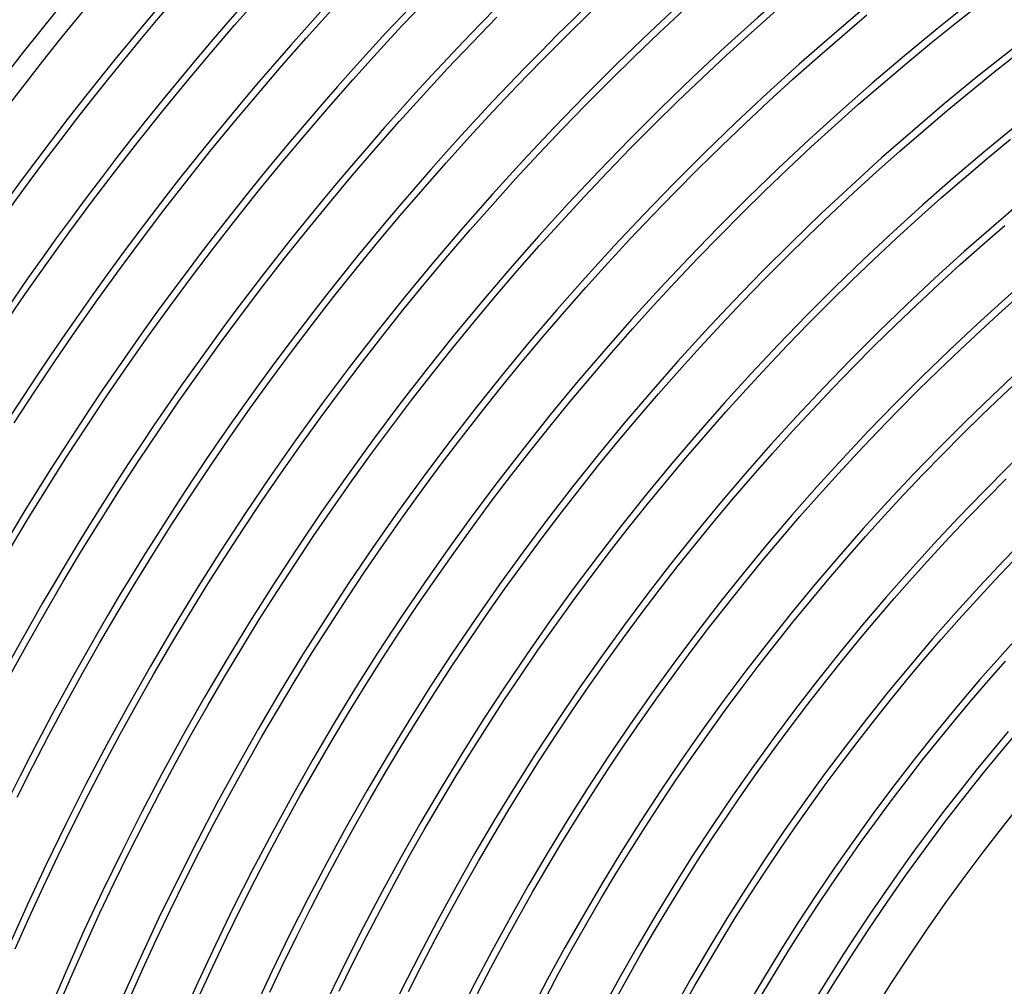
# Model space of a CAD drawing. Header units: millimetres. Extents: x -280 to 280, y -247 to 247.
# Tile 27 of 85: x -186 to -115, y 79 to 148. Entities that reach past the tile are written whole.
import ezdxf

# ---------------------------------------------------------------- set-up
doc = ezdxf.new("R2010")
doc.units = ezdxf.units.MM
doc.layers.add('HIDDEN', color=7, linetype='Continuous')
doc.layers.add('THICK', color=7, linetype='Continuous')

msp = doc.modelspace()

# ---------------------------------------------------------------- linework, layer by layer
at = {"layer": 'HIDDEN'}
msp.add_arc((0, 0), 149.5, 120.76633, 179.23363, dxfattribs=at)
at = {"layer": 'THICK'}
for p, q in [((-170.177, 147.953), (-168.37, 150.006)), ((-158.109, 147.898), (-156.303, 149.805)), ((-139.572, 147.406), (-137.774, 149.088)), ((-118.151, 148.157), (-116.346, 149.579)), ((-165.01, 147.013), (-163.215, 149.003)), ((-153.055, 146.691), (-151.264, 148.537)), ((-146.279, 147.169), (-144.483, 148.932)), ((-132.942, 147.407), (-131.144, 149.008)), ((-126.395, 147.174), (-124.601, 148.697)), ((-171.959, 145.878), (-170.177, 147.953)), ((-159.891, 145.969), (-158.109, 147.898)), ((-119.94, 146.713), (-118.151, 148.157)), ((-166.781, 145), (-165.01, 147.013)), ((-148.053, 145.384), (-146.279, 147.169)), ((-141.35, 145.702), (-139.572, 147.406)), ((-134.72, 145.783), (-132.942, 147.407)), ((-128.171, 145.63), (-126.395, 147.174)), ((-154.823, 144.824), (-153.055, 146.691)), ((-121.71, 145.247), (-119.94, 146.713)), ((-173.716, 143.781), (-171.959, 145.878)), ((-161.65, 144.019), (-159.891, 145.969)), ((-143.107, 143.977), (-141.35, 145.702)), ((-136.478, 144.139), (-134.72, 145.783)), ((-129.928, 144.065), (-128.171, 145.63)), ((-115.346, 144.639), (-113.583, 146.027)), ((-168.528, 142.967), (-166.781, 145)), ((-156.568, 142.935), (-154.823, 144.824)), ((-149.806, 143.577), (-148.053, 145.384)), ((-123.463, 143.761), (-121.71, 145.247)), ((-138.216, 142.473), (-136.478, 144.139)), ((-131.666, 142.479), (-129.928, 144.065)), ((-117.092, 143.229), (-115.346, 144.639)), ((-175.447, 141.664), (-173.716, 143.781)), ((-163.385, 142.048), (-161.65, 144.019)), ((-151.536, 141.75), (-149.806, 143.577)), ((-144.843, 142.231), (-143.107, 143.977)), ((-125.198, 142.252), (-123.463, 143.761)), ((-170.249, 140.912), (-168.528, 142.967)), ((-158.29, 141.026), (-156.568, 142.935)), ((-118.82, 141.798), (-117.092, 143.229)), ((-165.096, 140.056), (-163.385, 142.048)), ((-146.557, 140.464), (-144.843, 142.231)), ((-139.934, 140.786), (-138.216, 142.473)), ((-133.384, 140.871), (-131.666, 142.479)), ((-126.914, 140.723), (-125.198, 142.252)), ((-177.152, 139.525), (-175.447, 141.664)), ((-153.245, 139.901), (-151.536, 141.75)), ((-120.531, 140.347), (-118.82, 141.798)), ((-171.946, 138.837), (-170.249, 140.912)), ((-159.989, 139.095), (-158.29, 141.026)), ((-141.632, 139.078), (-139.934, 140.786)), ((-135.083, 139.243), (-133.384, 140.871)), ((-128.612, 139.174), (-126.914, 140.723)), ((-166.783, 138.043), (-165.096, 140.056)), ((-154.93, 138.032), (-153.245, 139.901)), ((-148.25, 138.676), (-146.557, 140.464)), ((-122.225, 138.874), (-120.531, 140.347)), ((-178.832, 137.366), (-177.152, 139.525)), ((-161.664, 137.144), (-159.989, 139.095)), ((-136.762, 137.594), (-135.083, 139.243)), ((-130.29, 137.603), (-128.612, 139.174)), ((-115.93, 138.349), (-114.243, 139.745)), ((-173.617, 136.741), (-171.946, 138.837)), ((-149.921, 136.867), (-148.25, 138.676)), ((-143.308, 137.35), (-141.632, 139.078)), ((-123.9, 137.382), (-122.225, 138.874)), ((-168.445, 136.01), (-166.783, 138.043)), ((-156.593, 136.143), (-154.93, 138.032)), ((-117.6, 136.933), (-115.93, 138.349)), ((-180.485, 135.187), (-178.832, 137.366)), ((-163.316, 135.174), (-161.664, 137.144)), ((-144.964, 135.602), (-143.308, 137.35)), ((-138.421, 135.925), (-136.762, 137.594)), ((-131.95, 136.013), (-130.29, 137.603)), ((-125.558, 135.869), (-123.9, 137.382)), ((-175.263, 134.625), (-173.617, 136.741)), ((-151.57, 135.039), (-149.921, 136.867)), ((-119.252, 135.496), (-117.6, 136.933)), ((-170.082, 133.956), (-168.445, 136.01)), ((-158.233, 134.233), (-156.593, 136.143)), ((-146.598, 133.833), (-144.964, 135.602)), ((-140.059, 134.236), (-138.421, 135.925)), ((-133.59, 134.402), (-131.95, 136.013)), ((-127.196, 134.336), (-125.558, 135.869)), ((-182.111, 132.988), (-180.485, 135.187)), ((-164.944, 133.183), (-163.316, 135.174)), ((-153.197, 133.19), (-151.57, 135.039)), ((-120.887, 134.04), (-119.252, 135.496)), ((-176.883, 132.489), (-175.263, 134.625)), ((-159.849, 132.304), (-158.233, 134.233)), ((-141.677, 132.527), (-140.059, 134.236)), ((-135.21, 132.772), (-133.59, 134.402)), ((-128.816, 132.783), (-127.196, 134.336)), ((-171.694, 131.884), (-170.082, 133.956)), ((-148.21, 132.045), (-146.598, 133.833)), ((-122.503, 132.564), (-120.887, 134.04)), ((-116.279, 132.118), (-114.668, 133.519)), ((-183.711, 130.769), (-182.111, 132.988)), ((-166.547, 131.172), (-164.944, 133.183)), ((-154.801, 131.322), (-153.197, 133.19)), ((-136.811, 131.122), (-135.21, 132.772)), ((-130.417, 131.211), (-128.816, 132.783)), ((-178.477, 130.334), (-176.883, 132.489)), ((-161.442, 130.356), (-159.849, 132.304)), ((-149.801, 130.238), (-148.21, 132.045)), ((-143.274, 130.799), (-141.677, 132.527)), ((-124.102, 131.068), (-122.503, 132.564)), ((-117.873, 130.698), (-116.279, 132.118)), ((-173.281, 129.791), (-171.694, 131.884)), ((-156.383, 129.435), (-154.801, 131.322)), ((-185.284, 128.531), (-183.711, 130.769)), ((-168.126, 129.142), (-166.547, 131.172)), ((-144.85, 129.052), (-143.274, 130.799)), ((-138.391, 129.453), (-136.811, 131.122)), ((-131.999, 129.619), (-130.417, 131.211)), ((-125.683, 129.553), (-124.102, 131.068)), ((-119.449, 129.259), (-117.873, 130.698)), ((-180.045, 128.159), (-178.477, 130.334)), ((-163.012, 128.388), (-161.442, 130.356)), ((-151.37, 128.411), (-149.801, 130.238)), ((-174.843, 127.68), (-173.281, 129.791)), ((-157.941, 127.529), (-156.383, 129.435)), ((-139.951, 127.765), (-138.391, 129.453)), ((-133.562, 128.009), (-131.999, 129.619)), ((-127.245, 128.019), (-125.683, 129.553)), ((-121.008, 127.801), (-119.449, 129.259)), ((-186.829, 126.274), (-185.284, 128.531)), ((-169.68, 127.094), (-168.126, 129.142)), ((-146.405, 127.285), (-144.85, 129.052)), ((-114.859, 127.356), (-113.306, 128.74)), ((-181.586, 125.966), (-180.045, 128.159)), ((-164.557, 126.401), (-163.012, 128.388)), ((-152.916, 126.566), (-151.37, 128.411)), ((-141.49, 126.058), (-139.951, 127.765)), ((-135.105, 126.379), (-133.562, 128.009)), ((-128.789, 126.466), (-127.245, 128.019)), ((-122.55, 126.323), (-121.008, 127.801)), ((-176.379, 125.55), (-174.843, 127.68)), ((-171.209, 125.026), (-169.68, 127.094)), ((-159.476, 125.604), (-157.941, 127.529)), ((-147.938, 125.5), (-146.405, 127.285)), ((-116.395, 125.954), (-114.859, 127.356)), ((-166.078, 124.396), (-164.557, 126.401)), ((-154.44, 124.702), (-152.916, 126.566)), ((-136.628, 124.731), (-135.105, 126.379)), ((-130.313, 124.895), (-128.789, 126.466)), ((-124.073, 124.828), (-122.55, 126.323)), ((-183.101, 123.754), (-181.586, 125.966)), ((-143.009, 124.333), (-141.49, 126.058)), ((-117.914, 124.533), (-116.395, 125.954)), ((-177.889, 123.401), (-176.379, 125.55)), ((-172.713, 122.94), (-171.209, 125.026)), ((-160.988, 123.66), (-159.476, 125.604)), ((-149.45, 123.697), (-147.938, 125.5)), ((-167.575, 122.372), (-166.078, 124.396)), ((-155.941, 122.819), (-154.44, 124.702)), ((-144.507, 122.589), (-143.009, 124.333)), ((-138.131, 123.065), (-136.628, 124.731)), ((-131.818, 123.305), (-130.313, 124.895)), ((-125.578, 123.313), (-124.073, 124.828)), ((-119.416, 123.093), (-117.914, 124.533)), ((-184.588, 121.524), (-183.101, 123.754)), ((-162.476, 121.698), (-160.988, 123.66)), ((-150.939, 121.875), (-149.45, 123.697)), ((-179.372, 121.235), (-177.889, 123.401)), ((-174.191, 120.836), (-172.713, 122.94)), ((-157.42, 120.919), (-155.941, 122.819)), ((-139.613, 121.38), (-138.131, 123.065)), ((-133.304, 121.697), (-131.818, 123.305)), ((-127.064, 121.781), (-125.578, 123.313)), ((-120.901, 121.636), (-119.416, 123.093)), ((-169.047, 120.331), (-167.575, 122.372)), ((-145.983, 120.827), (-144.507, 122.589)), ((-114.82, 121.265), (-113.341, 122.649)), ((-186.049, 119.277), (-184.588, 121.524)), ((-163.941, 119.718), (-162.476, 121.698)), ((-152.406, 120.035), (-150.939, 121.875)), ((-141.075, 119.678), (-139.613, 121.38)), ((-134.771, 120.071), (-133.304, 121.697)), ((-128.532, 120.231), (-127.064, 121.781)), ((-122.367, 120.161), (-120.901, 121.636)), ((-180.83, 119.05), (-179.372, 121.235)), ((-175.644, 118.715), (-174.191, 120.836)), ((-158.875, 119), (-157.42, 120.919)), ((-147.438, 119.048), (-145.983, 120.827)), ((-116.283, 119.864), (-114.82, 121.265)), ((-170.494, 118.271), (-169.047, 120.331)), ((-153.851, 118.177), (-152.406, 120.035)), ((-136.217, 118.428), (-134.771, 120.071)), ((-129.981, 118.663), (-128.532, 120.231)), ((-123.815, 118.668), (-122.367, 120.161)), ((-165.381, 117.721), (-163.941, 119.718)), ((-142.516, 117.958), (-141.075, 119.678)), ((-117.728, 118.444), (-116.283, 119.864)), ((-182.26, 116.848), (-180.83, 119.05)), ((-177.071, 116.575), (-175.644, 118.715)), ((-160.306, 117.065), (-158.875, 119)), ((-148.871, 117.251), (-147.438, 119.048)), ((-131.411, 117.078), (-129.981, 118.663)), ((-125.246, 117.157), (-123.815, 118.668)), ((-171.916, 116.195), (-170.494, 118.271)), ((-155.273, 116.303), (-153.851, 118.177)), ((-143.937, 116.221), (-142.516, 117.958)), ((-137.644, 116.767), (-136.217, 118.428)), ((-119.156, 117.008), (-117.728, 118.444)), ((-166.796, 115.707), (-165.381, 117.721)), ((-150.282, 115.436), (-148.871, 117.251)), ((-126.658, 115.629), (-125.246, 117.157)), ((-183.664, 114.629), (-182.26, 116.848)), ((-178.472, 114.419), (-177.071, 116.575)), ((-161.714, 115.112), (-160.306, 117.065)), ((-139.05, 115.089), (-137.644, 116.767)), ((-132.821, 115.475), (-131.411, 117.078)), ((-120.567, 115.554), (-119.156, 117.008)), ((-173.312, 114.101), (-171.916, 116.195)), ((-168.187, 113.675), (-166.796, 115.707)), ((-156.672, 114.411), (-155.273, 116.303)), ((-145.336, 114.466), (-143.937, 116.221)), ((-163.099, 113.142), (-161.714, 115.112)), ((-151.671, 113.605), (-150.282, 115.436)), ((-140.435, 113.394), (-139.05, 115.089)), ((-134.212, 113.856), (-132.821, 115.475)), ((-128.051, 114.084), (-126.658, 115.629)), ((-121.959, 114.083), (-120.567, 115.554)), ((-115.945, 113.855), (-114.556, 115.253)), ((-185.041, 112.392), (-183.664, 114.629)), ((-179.847, 112.246), (-178.472, 114.419)), ((-158.048, 112.502), (-156.672, 114.411)), ((-146.713, 112.695), (-145.336, 114.466)), ((-174.684, 111.99), (-173.312, 114.101)), ((-169.554, 111.627), (-168.187, 113.675)), ((-153.038, 111.757), (-151.671, 113.605)), ((-135.583, 112.22), (-134.212, 113.856)), ((-129.425, 112.523), (-128.051, 114.084)), ((-123.334, 112.595), (-121.959, 114.083)), ((-117.318, 112.44), (-115.945, 113.855)), ((-164.459, 111.155), (-163.099, 113.142)), ((-141.801, 111.682), (-140.435, 113.394)), ((-186.391, 110.14), (-185.041, 112.392)), ((-181.195, 110.056), (-179.847, 112.246)), ((-159.401, 110.577), (-158.048, 112.502)), ((-148.07, 110.907), (-146.713, 112.695)), ((-136.934, 110.567), (-135.583, 112.22)), ((-130.78, 110.945), (-129.425, 112.523)), ((-124.691, 111.091), (-123.334, 112.595)), ((-118.673, 111.009), (-117.318, 112.44)), ((-176.029, 109.863), (-174.684, 111.99)), ((-170.895, 109.562), (-169.554, 111.627)), ((-154.382, 109.892), (-153.038, 111.757)), ((-143.145, 109.954), (-141.801, 111.682)), ((-165.795, 109.152), (-164.459, 111.155)), ((-149.404, 109.103), (-148.07, 110.907)), ((-132.117, 109.35), (-130.78, 110.945)), ((-126.029, 109.57), (-124.691, 111.091)), ((-120.011, 109.561), (-118.673, 111.009)), ((-182.517, 107.85), (-181.195, 110.056)), ((-160.731, 108.635), (-159.401, 110.577)), ((-138.265, 108.898), (-136.934, 110.567)), ((-177.349, 107.72), (-176.029, 109.863)), ((-172.212, 107.481), (-170.895, 109.562)), ((-155.704, 108.012), (-154.382, 109.892)), ((-144.468, 108.209), (-143.145, 109.954)), ((-133.433, 107.74), (-132.117, 109.35)), ((-127.349, 108.034), (-126.029, 109.57)), ((-121.331, 108.097), (-120.011, 109.561)), ((-115.387, 107.935), (-114.069, 109.326)), ((-167.107, 107.133), (-165.795, 109.152)), ((-162.037, 106.678), (-160.731, 108.635)), ((-150.716, 107.283), (-149.404, 109.103)), ((-139.576, 107.213), (-138.265, 108.898)), ((-157.003, 106.115), (-155.704, 108.012)), ((-145.77, 106.449), (-144.468, 108.209)), ((-128.65, 106.481), (-127.349, 108.034)), ((-122.633, 106.618), (-121.331, 108.097)), ((-116.687, 106.527), (-115.387, 107.935)), ((-183.811, 105.629), (-182.517, 107.85)), ((-178.642, 105.561), (-177.349, 107.72)), ((-173.503, 105.384), (-172.212, 107.481)), ((-152.006, 105.447), (-150.716, 107.283)), ((-140.866, 105.512), (-139.576, 107.213)), ((-134.73, 106.113), (-133.433, 107.74)), ((-168.394, 105.098), (-167.107, 107.133)), ((-163.319, 104.704), (-162.037, 106.678)), ((-147.05, 104.673), (-145.77, 106.449)), ((-129.932, 104.913), (-128.65, 106.481)), ((-123.917, 105.123), (-122.633, 106.618)), ((-117.971, 105.104), (-116.687, 106.527)), ((-158.278, 104.203), (-157.003, 106.115)), ((-136.007, 104.471), (-134.73, 106.113)), ((-185.079, 103.391), (-183.811, 105.629)), ((-179.91, 103.387), (-178.642, 105.561)), ((-174.768, 103.272), (-173.503, 105.384)), ((-169.657, 103.048), (-168.394, 105.098)), ((-153.274, 103.595), (-152.006, 105.447)), ((-142.136, 103.795), (-140.866, 105.512)), ((-125.183, 103.612), (-123.917, 105.123)), ((-119.237, 103.665), (-117.971, 105.104)), ((-164.577, 102.716), (-163.319, 104.704)), ((-148.309, 102.882), (-147.05, 104.673)), ((-137.264, 102.814), (-136.007, 104.471)), ((-131.195, 103.329), (-129.932, 104.913)), ((-159.53, 102.276), (-158.278, 104.203)), ((-143.384, 102.064), (-142.136, 103.795)), ((-126.431, 102.086), (-125.183, 103.612)), ((-120.486, 102.211), (-119.237, 103.665)), ((-186.319, 101.139), (-185.079, 103.391)), ((-181.15, 101.197), (-179.91, 103.387)), ((-176.008, 101.144), (-174.768, 103.272)), ((-170.894, 100.983), (-169.657, 103.048)), ((-154.52, 101.729), (-153.274, 103.595)), ((-132.439, 101.73), (-131.195, 103.329)), ((-165.811, 100.712), (-164.577, 102.716)), ((-160.759, 100.333), (-159.53, 102.276)), ((-149.546, 101.075), (-148.309, 102.882)), ((-138.501, 101.141), (-137.264, 102.814)), ((-121.717, 100.743), (-120.486, 102.211)), ((-155.742, 99.847), (-154.52, 101.729)), ((-144.612, 100.317), (-143.384, 102.064)), ((-133.663, 100.116), (-132.439, 101.73)), ((-127.66, 100.545), (-126.431, 102.086)), ((-115.841, 100.713), (-114.611, 102.111)), ((-182.365, 98.992), (-181.15, 101.197)), ((-177.222, 99.002), (-176.008, 101.144)), ((-172.106, 98.902), (-170.894, 100.983)), ((-150.761, 99.254), (-149.546, 101.075)), ((-139.718, 99.454), (-138.501, 101.141)), ((-167.02, 98.693), (-165.811, 100.712)), ((-161.964, 98.376), (-160.759, 100.333)), ((-145.818, 98.556), (-144.612, 100.317)), ((-134.867, 98.488), (-133.663, 100.116)), ((-128.87, 98.989), (-127.66, 100.545)), ((-122.93, 99.259), (-121.717, 100.743)), ((-117.054, 99.3), (-115.841, 100.713)), ((-156.942, 97.95), (-155.742, 99.847)), ((-140.914, 97.752), (-139.718, 99.454)), ((-183.552, 96.773), (-182.365, 98.992)), ((-178.41, 96.845), (-177.222, 99.002)), ((-173.293, 96.807), (-172.106, 98.902)), ((-168.205, 96.66), (-167.02, 98.693)), ((-151.954, 97.418), (-150.761, 99.254)), ((-130.061, 97.418), (-128.87, 98.989)), ((-124.125, 97.76), (-122.93, 99.259)), ((-118.25, 97.873), (-117.054, 99.3)), ((-163.146, 96.404), (-161.964, 98.376)), ((-158.118, 96.04), (-156.942, 97.95)), ((-147.002, 96.78), (-145.818, 98.556)), ((-136.052, 96.844), (-134.867, 98.488)), ((-153.124, 95.568), (-151.954, 97.418)), ((-142.089, 96.036), (-140.914, 97.752)), ((-131.233, 95.834), (-130.061, 97.418)), ((-125.301, 96.248), (-124.125, 97.76)), ((-119.428, 96.432), (-118.25, 97.873)), ((-184.712, 94.539), (-183.552, 96.773)), ((-179.571, 94.674), (-178.41, 96.845)), ((-174.455, 94.698), (-173.293, 96.807)), ((-169.365, 94.613), (-168.205, 96.66)), ((-148.165, 94.989), (-147.002, 96.78)), ((-137.217, 95.187), (-136.052, 96.844)), ((-115.554, 95.642), (-114.385, 97.036)), ((-164.303, 94.418), (-163.146, 96.404)), ((-159.272, 94.115), (-158.118, 96.04)), ((-143.244, 94.305), (-142.089, 96.036)), ((-132.386, 94.235), (-131.233, 95.834)), ((-126.459, 94.721), (-125.301, 96.248)), ((-120.589, 94.976), (-119.428, 96.432)), ((-154.272, 93.704), (-153.124, 95.568)), ((-138.361, 93.516), (-137.217, 95.187)), ((-116.705, 94.233), (-115.554, 95.642)), ((-185.845, 92.292), (-184.712, 94.539)), ((-180.706, 92.489), (-179.571, 94.674)), ((-175.591, 92.575), (-174.455, 94.698)), ((-170.5, 92.552), (-169.365, 94.613)), ((-165.436, 92.418), (-164.303, 94.418)), ((-149.307, 93.185), (-148.165, 94.989)), ((-127.599, 93.18), (-126.459, 94.721)), ((-121.732, 93.506), (-120.589, 94.976)), ((-160.401, 92.176), (-159.272, 94.115)), ((-155.397, 91.825), (-154.272, 93.704)), ((-144.377, 92.561), (-143.244, 94.305)), ((-133.519, 92.622), (-132.386, 94.235)), ((-117.84, 92.811), (-116.705, 94.233)), ((-150.426, 91.367), (-149.307, 93.185)), ((-139.485, 91.831), (-138.361, 93.516)), ((-128.72, 91.625), (-127.599, 93.18)), ((-122.858, 92.023), (-121.732, 93.506)), ((-181.815, 90.29), (-180.706, 92.489)), ((-176.701, 90.439), (-175.591, 92.575)), ((-171.61, 90.477), (-170.5, 92.552)), ((-166.545, 90.405), (-165.436, 92.418)), ((-145.489, 90.803), (-144.377, 92.561)), ((-134.633, 90.996), (-133.519, 92.622)), ((-118.957, 91.374), (-117.84, 92.811)), ((-161.508, 90.224), (-160.401, 92.176)), ((-156.5, 89.934), (-155.397, 91.825)), ((-140.589, 90.132), (-139.485, 91.831)), ((-129.822, 90.057), (-128.72, 91.625)), ((-123.965, 90.526), (-122.858, 92.023)), ((-151.523, 89.536), (-150.426, 91.367)), ((-135.727, 89.356), (-134.633, 90.996)), ((-120.056, 89.925), (-118.957, 91.374)), ((-182.897, 88.078), (-181.815, 90.29)), ((-177.785, 88.289), (-176.701, 90.439)), ((-172.695, 88.389), (-171.61, 90.477)), ((-167.629, 88.378), (-166.545, 90.405)), ((-162.59, 88.258), (-161.508, 90.224)), ((-146.58, 89.031), (-145.489, 90.803)), ((-141.672, 88.42), (-140.589, 90.132)), ((-125.054, 89.016), (-123.965, 90.526)), ((-157.579, 88.029), (-156.5, 89.934)), ((-152.598, 87.692), (-151.523, 89.536)), ((-130.905, 88.476), (-129.822, 90.057)), ((-121.138, 88.462), (-120.056, 89.925)), ((-147.649, 87.247), (-146.58, 89.031)), ((-136.8, 87.703), (-135.727, 89.356)), ((-126.124, 87.492), (-125.054, 89.016)), ((-183.952, 85.853), (-182.897, 88.078)), ((-178.842, 86.126), (-177.785, 88.289)), ((-173.754, 86.287), (-172.695, 88.389)), ((-168.689, 86.338), (-167.629, 88.378)), ((-163.649, 86.279), (-162.59, 88.258)), ((-158.635, 86.111), (-157.579, 88.029)), ((-142.734, 86.695), (-141.672, 88.42)), ((-131.968, 86.882), (-130.905, 88.476)), ((-122.202, 86.986), (-121.138, 88.462)), ((-153.65, 85.834), (-152.598, 87.692)), ((-137.854, 86.038), (-136.8, 87.703)), ((-127.176, 85.956), (-126.124, 87.492)), ((-148.696, 85.45), (-147.649, 87.247)), ((-143.775, 84.958), (-142.734, 86.695)), ((-133.012, 85.275), (-131.968, 86.882)), ((-123.248, 85.497), (-122.202, 86.986)), ((-179.874, 83.95), (-178.842, 86.126)), ((-174.788, 84.173), (-173.754, 86.287)), ((-169.724, 84.286), (-168.689, 86.338)), ((-164.683, 84.288), (-163.649, 86.279)), ((-159.668, 84.181), (-158.635, 86.111)), ((-138.888, 84.359), (-137.854, 86.038)), ((-128.209, 84.407), (-127.176, 85.956)), ((-184.979, 83.616), (-183.952, 85.853)), ((-154.68, 83.964), (-153.65, 85.834)), ((-149.722, 83.64), (-148.696, 85.45)), ((-134.037, 83.655), (-133.012, 85.275)), ((-124.276, 83.996), (-123.248, 85.497)), ((-144.795, 83.207), (-143.775, 84.958)), ((-180.879, 81.762), (-179.874, 83.95)), ((-175.796, 82.047), (-174.788, 84.173)), ((-170.734, 82.221), (-169.724, 84.286)), ((-165.693, 82.284), (-164.683, 84.288)), ((-160.677, 82.238), (-159.668, 84.181)), ((-155.687, 82.082), (-154.68, 83.964)), ((-139.901, 82.668), (-138.888, 84.359)), ((-129.224, 82.846), (-128.209, 84.407)), ((-125.286, 82.483), (-124.276, 83.996)), ((-185.98, 81.366), (-184.979, 83.616)), ((-150.725, 81.817), (-149.722, 83.64)), ((-145.793, 81.445), (-144.795, 83.207)), ((-135.042, 82.023), (-134.037, 83.655)), ((-140.893, 80.965), (-139.901, 82.668)), ((-130.219, 81.272), (-129.224, 82.846)), ((-126.277, 80.957), (-125.286, 82.483)), ((-181.857, 79.562), (-180.879, 81.762)), ((-176.778, 79.909), (-175.796, 82.047)), ((-171.718, 80.144), (-170.734, 82.221)), ((-166.679, 80.268), (-165.693, 82.284)), ((-161.663, 80.283), (-160.677, 82.238)), ((-156.672, 80.188), (-155.687, 82.082)), ((-151.707, 79.983), (-150.725, 81.817)), ((-136.027, 80.379), (-135.042, 82.023)), ((-146.771, 79.671), (-145.793, 81.445)), ((-141.865, 79.25), (-140.893, 80.965)), ((-131.195, 79.687), (-130.219, 81.272)), ((-127.25, 79.419), (-126.277, 80.957)), ((-167.641, 78.241), (-166.679, 80.268)), ((-162.625, 78.316), (-161.663, 80.283)), ((-136.991, 78.723), (-136.027, 80.379)), ((-182.809, 77.351), (-181.857, 79.562)), ((-177.735, 77.759), (-176.778, 79.909)), ((-172.678, 78.055), (-171.718, 80.144)), ((-157.633, 78.281), (-156.672, 80.188)), ((-152.666, 78.137), (-151.707, 79.983)), ((-147.726, 77.885), (-146.771, 79.671)), ((-132.152, 78.09), (-131.195, 79.687)), ((-142.816, 77.524), (-141.865, 79.25)), ((-128.204, 77.87), (-127.25, 79.419)), ((-137.936, 77.056), (-136.991, 78.723))]:
    msp.add_line(p, q, dxfattribs=at)
for radius, start, end in [(240, 120.47664, 179.52332), (236, 120.48558, 179.51444), (234.5, 120.15899, 179.84102), (230, 120.06502, 179.93499), (230.5, 120.49715, 179.50286), (226, 120.50706, 179.49295), (221.5, 120.51738, 179.48264), (217, 120.52809, 179.47192), (212.5, 120.53926, 179.46075), (208, 120.55095, 179.44906), (203.5, 120.5631, 179.43686), (199, 120.57587, 179.42414), (194.5, 120.58917, 179.41085), (190, 120.60315, 179.39687), (185.5, 120.61776, 179.38226), (181, 120.63311, 179.3669), (176.5, 120.64927, 179.35074), (172, 120.66623, 179.33373), (167.5, 120.68416, 179.31585), (163, 120.70301, 179.29694), (158.5, 120.72301, 179.277), (154, 120.74409, 179.25586), (146, 120.78391, 179.2161), (137, 120.83542, 179.16459), (133, 120.86052, 179.13944), (122, 120.93816, 179.06186), (118, 120.96995, 179.03006)]:
    msp.add_arc((0, 0), radius, start, end, dxfattribs=at)

doc.saveas('drawing.dxf')
